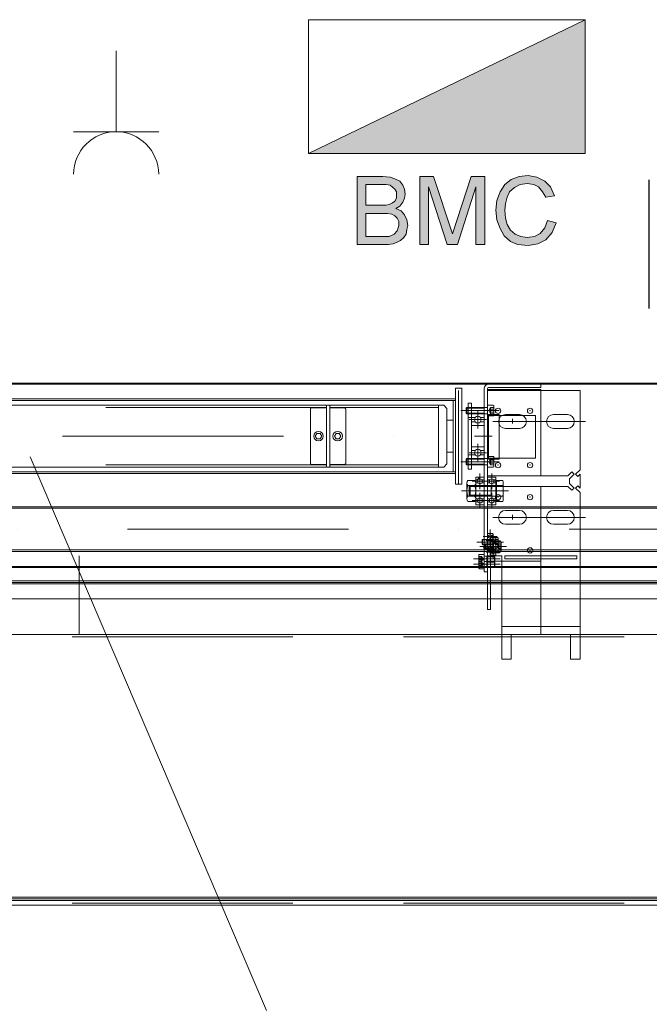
# Model space of a CAD drawing. Extents: x 50445 to 145605, y -10968 to 41989.
# Tile 26 of 256: x 52826 to 53417, y 13166 to 14090. Entities that reach past the tile are written whole.
import ezdxf

# ---------------------------------------------------------------- set-up
doc = ezdxf.new("R2010")
doc.units = 0
doc.header["$LTSCALE"] = 414.30304
doc.header["$MEASUREMENT"] = 0
doc.linetypes.add('DASHDOT', pattern=[1, 0.5, -0.25, 0, -0.25])
doc.linetypes.add('DASHED', pattern=[0.75, 0.5, -0.25])
doc.layers.get('0').update_dxf_attribs({"linetype": 'CONTINUOUS'})
for name, color, linetype, lineweight in [('A-DETL-GENF', 3, 'CONTINUOUS', 18), ('BLECH', 5, 'CONTINUOUS', 35), ('GEWINDELINIEN', 94, 'CONTINUOUS', 18), ('HILFSLINIEN', 3, 'CONTINUOUS', 13), ('MITTELLINIEN', 7, 'DASHDOT', 18), ('SCHRAFFUR WÄNDE', 34, 'CONTINUOUS', 18), ('STAHLBAU', 7, 'CONTINUOUS', 35), ('UNSICHTBARE', 7, 'DASHED', 18), ('WÄNDE', 7, 'CONTINUOUS', 35)]:
    doc.layers.add(name, color=color, linetype=linetype, lineweight=lineweight)
pattern_1 = [(45, (47686.07, 7806.13), (-70.7107, 70.7107), [])]

# ---------------------------------------------------------------- blocks, each defined once
blk = doc.blocks.new('65_KU_symbool - brandmeldcentrale - 65_KU_symbool - brandmeldcentrale-3618084-renvooi bouwvoorbereiding')
at = {"layer": 'A-DETL-GENF'}
for points in [[(7704.1, 45415.8), (8361.6, 45415.8), (8361.6, 45905.8), (7346.6, 45415.8)], [(7993, 45081.1), (7993, 45331.1), (7943, 45331.1), (7875.1, 45120.2), (7804.8, 45331.1), (7754.8, 45331.1), (7754.8, 45081.1), (7787.1, 45081.1), (7787.1, 45292.9), (7854.8, 45081.1), (7893, 45081.1), (7960.7, 45292.9), (7960.7, 45081.1), (7966.3, 45081.1)], [(8151.9, 45078.2), (8187.1, 45084.1), (8216.6, 45098.8), (8240.1, 45125.2), (8254.8, 45160.5), (8222.4, 45169.4), (8213.6, 45142.9), (8196, 45122.3), (8175.4, 45110.5), (8148.9, 45107.6), (8122.4, 45111.8), (8104.8, 45119.4), (8087.1, 45134.1), (8075.4, 45154.7), (8069.5, 45178.2), (8066.6, 45207.6), (8069.5, 45231.1), (8075.4, 45254.7), (8084.2, 45275.2), (8104.8, 45291.6), (8122.4, 45301.7), (8148.9, 45304.7), (8172.4, 45301.7), (8190.1, 45292.9), (8204.8, 45275.2), (8216.6, 45254.7), (8248.9, 45260.5), (8234.2, 45292.9), (8213.6, 45313.5), (8184.2, 45328.2), (8148.9, 45333.8), (8119.5, 45331.1), (8090.1, 45319.4), (8066.6, 45301.7), (8048.9, 45275.2), (8037.1, 45242.9), (8034.2, 45207.6), (8037.1, 45172.3), (8050.5, 45137), (8063.6, 45113.5), (8087.1, 45092.9), (8113.6, 45081.1), (8148.9, 45078.4)]]:
    blk.add_hatch(color=256, dxfattribs=at).paths.add_polyline_path(points, flags=0)
h = blk.add_hatch(color=256, dxfattribs=at)
h.paths.add_polyline_path([(7634.2, 45081.1), (7640.1, 45081.1), (7660.7, 45085.2), (7684.2, 45095.8), (7698.2, 45110.5), (7704.8, 45119.4), (7710.7, 45151.7), (7707.7, 45172.3), (7696, 45193.6), (7687.1, 45204.7), (7666.6, 45213.5), (7681.3, 45222.3), (7693, 45237), (7698.9, 45251.7), (7701.9, 45266.4), (7698.9, 45284.1), (7693, 45298.8), (7681.3, 45313.5), (7657.7, 45324.3), (7643, 45328.5), (7613.6, 45331.1), (7525.4, 45331.1), (7525.4, 45081.1), (7619.5, 45081.1)], flags=0)
h.paths.add_polyline_path([(7640.1, 45110.5), (7557.7, 45110.5), (7557.7, 45195.8), (7640.1, 45195.2), (7651.9, 45192.9), (7663.6, 45187), (7672.4, 45178.2), (7678.3, 45166.4), (7678.3, 45151.7), (7672.4, 45131.1), (7657.7, 45117.9), (7643, 45110.5)], flags=0)
h.paths.add_polyline_path([(7557.7, 45225.2), (7557.7, 45301.7), (7634.2, 45301.1), (7646, 45298.8), (7663.6, 45284.1), (7669.5, 45275.2), (7669.5, 45251.7), (7663.6, 45240), (7651.9, 45232.6), (7640.1, 45227.5), (7631.3, 45225.2), (7566, 45225.2)], flags=0)
for p, q in [((8361.6, 45905.8), (7346.6, 45905.8)), ((7346.6, 45905.8), (7346.6, 45415.8)), ((8361.6, 45905.8), (7346.6, 45415.8)), ((7346.6, 45905.8), (8361.6, 45905.8)), ((7346.6, 45415.8), (7346.6, 45905.8)), ((8361.6, 45415.8), (8361.6, 45905.8)), ((8361.6, 45905.8), (8361.6, 45415.8)), ((7346.6, 45415.8), (8361.6, 45415.8)), ((8361.6, 45415.8), (7346.6, 45415.8)), ((7525.4, 45331.1), (7525.4, 45081.1)), ((7619.5, 45331.1), (7525.4, 45331.1)), ((7646, 45328.2), (7619.5, 45331.1)), ((7663.6, 45322.3), (7646, 45328.2)), ((7681.3, 45313.5), (7663.6, 45322.3)), ((7693, 45298.8), (7681.3, 45313.5)), ((7754.8, 45331.1), (7754.8, 45081.1)), ((7804.8, 45331.1), (7754.8, 45331.1)), ((7875.1, 45120.2), (7804.8, 45331.1)), ((7943, 45331.1), (7875.1, 45120.2)), ((7993, 45331.1), (7943, 45331.1)), ((7993, 45081.1), (7993, 45331.1)), ((8090.1, 45319.4), (8066.6, 45301.7)), ((8119.5, 45331.1), (8090.1, 45319.4)), ((8151.9, 45334.1), (8119.5, 45331.1)), ((8122.4, 45301.7), (8148.9, 45304.7)), ((8148.9, 45304.7), (8172.4, 45301.7)), ((8184.2, 45328.2), (8151.9, 45334.1)), ((8213.6, 45313.5), (8184.2, 45328.2)), ((8234.2, 45292.9), (8213.6, 45313.5)), ((7557.7, 45225.2), (7557.7, 45301.7)), ((7557.7, 45301.7), (7607.7, 45301.7)), ((7607.7, 45301.7), (7631.3, 45301.7)), ((7631.3, 45301.7), (7646, 45298.8)), ((7646, 45298.8), (7663.6, 45284.1)), ((7663.6, 45284.1), (7669.5, 45275.2)), ((7669.5, 45275.2), (7669.5, 45263.5)), ((7698.9, 45284.1), (7693, 45298.8)), ((7701.9, 45266.4), (7698.9, 45284.1)), ((7698.9, 45251.7), (7701.9, 45266.4)), ((7787.1, 45081.1), (7787.1, 45292.9)), ((7787.1, 45292.9), (7854.8, 45081.1)), ((7893, 45081.1), (7960.7, 45292.9)), ((7960.7, 45292.9), (7960.7, 45081.1)), ((8048.9, 45275.2), (8037.1, 45242.9)), ((8066.6, 45301.7), (8048.9, 45275.2)), ((8075.4, 45254.7), (8084.2, 45275.2)), ((8084.2, 45275.2), (8101.9, 45290)), ((8101.9, 45290), (8122.4, 45301.7)), ((8172.4, 45301.7), (8190.1, 45292.9)), ((8190.1, 45292.9), (8204.8, 45275.2)), ((8204.8, 45275.2), (8216.6, 45254.7)), ((8248.9, 45260.5), (8234.2, 45292.9)), ((7654.8, 45234.1), (7643, 45228.2)), ((7663.6, 45240), (7654.8, 45234.1)), ((7669.5, 45251.7), (7663.6, 45240)), ((7669.5, 45263.5), (7669.5, 45251.7)), ((7681.3, 45222.3), (7693, 45237)), ((7693, 45237), (7698.9, 45251.7)), ((8037.1, 45242.9), (8034.2, 45207.6)), ((8066.6, 45207.6), (8069.5, 45231.1)), ((8069.5, 45231.1), (8075.4, 45254.7)), ((8216.6, 45254.7), (8248.9, 45260.5)), ((7613.6, 45225.2), (7557.7, 45225.2)), ((7557.7, 45195.8), (7616.6, 45195.8)), ((7557.7, 45110.5), (7557.7, 45195.8)), ((7631.3, 45225.2), (7613.6, 45225.2)), ((7616.6, 45195.8), (7637.1, 45195.8)), ((7643, 45228.2), (7631.3, 45225.2)), ((7637.1, 45195.8), (7651.9, 45192.9)), ((7666.6, 45213.5), (7681.3, 45222.3)), ((7687.1, 45204.7), (7666.6, 45213.5)), ((7698.9, 45190), (7687.1, 45204.7)), ((8034.2, 45207.6), (8037.1, 45172.3)), ((8069.5, 45178.2), (8066.6, 45207.6)), ((7651.9, 45192.9), (7663.6, 45187)), ((7663.6, 45187), (7672.4, 45178.2)), ((7672.4, 45178.2), (7678.3, 45166.4)), ((7678.3, 45166.4), (7678.3, 45151.7)), ((7707.7, 45172.3), (7698.9, 45190)), ((7710.7, 45151.7), (7707.7, 45172.3)), ((8037.1, 45172.3), (8048.9, 45140)), ((8075.4, 45154.7), (8069.5, 45178.2)), ((8222.4, 45169.4), (8213.6, 45142.9)), ((8254.8, 45160.5), (8222.4, 45169.4)), ((8240.1, 45125.2), (8254.8, 45160.5)), ((7672.4, 45131.1), (7660.7, 45119.4)), ((7678.3, 45151.7), (7672.4, 45131.1)), ((7704.8, 45119.4), (7707.7, 45137)), ((7707.7, 45137), (7710.7, 45151.7)), ((8048.9, 45140), (8063.6, 45113.5)), ((8087.1, 45134.1), (8075.4, 45154.7)), ((8104.8, 45119.4), (8087.1, 45134.1)), ((8196, 45122.3), (8175.4, 45110.5)), ((8213.6, 45142.9), (8196, 45122.3)), ((8216.6, 45098.8), (8240.1, 45125.2)), ((7619.5, 45110.5), (7557.7, 45110.5)), ((7634.2, 45110.5), (7619.5, 45110.5)), ((7643, 45110.5), (7634.2, 45110.5)), ((7660.7, 45119.4), (7643, 45110.5)), ((7657.7, 45084.1), (7672.4, 45090)), ((7672.4, 45090), (7684.2, 45095.8)), ((7684.2, 45095.8), (7696, 45107.6)), ((7696, 45107.6), (7704.8, 45119.4)), ((8063.6, 45113.5), (8087.1, 45092.9)), ((8087.1, 45092.9), (8113.6, 45081.1)), ((8125.4, 45110.5), (8104.8, 45119.4)), ((8148.9, 45107.6), (8125.4, 45110.5)), ((8175.4, 45110.5), (8148.9, 45107.6)), ((8187.1, 45084.1), (8216.6, 45098.8)), ((7525.4, 45081.1), (7619.5, 45081.1)), ((7619.5, 45081.1), (7640.1, 45081.1)), ((7640.1, 45081.1), (7657.7, 45084.1)), ((7754.8, 45081.1), (7787.1, 45081.1)), ((7854.8, 45081.1), (7893, 45081.1)), ((7960.7, 45081.1), (7993, 45081.1)), ((8113.6, 45081.1), (8151.9, 45078.2)), ((8151.9, 45078.2), (8187.1, 45084.1))]:
    blk.add_line(p, q, dxfattribs=at)

msp = doc.modelspace()

# ---------------------------------------------------------------- hatches: boundary and pattern name
at = {"layer": 'SCHRAFFUR WÄNDE', "lineweight": 0}
h = msp.add_hatch(dxfattribs=at)
h.set_pattern_fill('ANSI31', color=256, scale=32, style=0)
h.set_pattern_definition(pattern_1)
edge = h.paths.add_edge_path()
edge.add_arc((53255.93, 13714.62), 3.19, 36.8699, 143.1301, ccw=False)
edge.add_line((53258.49, 13716.53), (53261.93, 13716.53))
edge.add_line((53261.93, 13716.53), (53261.93, 13719.52))
edge.add_arc((53261.33, 13719.52), 0.6, 360, 450)
edge.add_line((53261.33, 13720.12), (53250.53, 13720.12))
edge.add_arc((53250.53, 13719.52), 0.6, 90, 180)
edge.add_line((53249.93, 13719.52), (53249.93, 13716.53))
edge.add_line((53249.93, 13716.53), (53253.38, 13716.53))
h = msp.add_hatch(dxfattribs=at)
h.set_pattern_fill('ANSI31', color=256, scale=32, style=0)
h.set_pattern_definition(pattern_1)
edge = h.paths.add_edge_path()
edge.add_arc((53255.93, 13714.62), 3.19, 216.8699, 323.1301, ccw=False)
edge.add_line((53253.38, 13712.7), (53249.93, 13712.7))
edge.add_line((53249.93, 13712.7), (53249.93, 13709.72))
edge.add_arc((53250.53, 13709.72), 0.6, 180, 270)
edge.add_line((53250.53, 13709.12), (53261.33, 13709.12))
edge.add_arc((53261.33, 13709.72), 0.6, 270, 360)
edge.add_line((53261.93, 13709.72), (53261.93, 13712.7))
edge.add_line((53261.93, 13712.7), (53258.49, 13712.7))
h = msp.add_hatch(dxfattribs=at)
h.set_pattern_fill('ANSI31', color=256, scale=32, style=0)
h.set_pattern_definition(pattern_1)
edge = h.paths.add_edge_path()
edge.add_arc((53255.93, 13683.62), 3.19, 36.8699, 143.1301, ccw=False)
edge.add_line((53258.49, 13685.53), (53261.93, 13685.53))
edge.add_line((53261.93, 13685.53), (53261.93, 13688.52))
edge.add_arc((53261.33, 13688.52), 0.6, 360, 450)
edge.add_line((53261.33, 13689.12), (53250.53, 13689.12))
edge.add_arc((53250.53, 13688.52), 0.6, 90, 180)
edge.add_line((53249.93, 13688.52), (53249.93, 13685.53))
edge.add_line((53249.93, 13685.53), (53253.38, 13685.53))
h = msp.add_hatch(dxfattribs=at)
h.set_pattern_fill('ANSI31', color=256, scale=32, style=0)
h.set_pattern_definition(pattern_1)
edge = h.paths.add_edge_path()
edge.add_arc((53255.93, 13683.62), 3.19, 216.8699, 323.1301, ccw=False)
edge.add_line((53253.38, 13681.7), (53249.93, 13681.7))
edge.add_line((53249.93, 13681.7), (53249.93, 13678.72))
edge.add_arc((53250.53, 13678.72), 0.6, 180, 270)
edge.add_line((53250.53, 13678.12), (53261.33, 13678.12))
edge.add_arc((53261.33, 13678.72), 0.6, 270, 360)
edge.add_line((53261.93, 13678.72), (53261.93, 13681.7))
edge.add_line((53261.93, 13681.7), (53258.49, 13681.7))
h = msp.add_hatch(dxfattribs=at)
h.set_pattern_fill('ANSI31', color=256, scale=32, style=0)
h.set_pattern_definition(pattern_1)
edge = h.paths.add_edge_path()
edge.add_arc((53267.43, 13604.95), 1.59, 36.8699, 143.1301, ccw=False)
edge.add_line((53268.71, 13605.9), (53269.93, 13605.9))
edge.add_line((53269.93, 13605.9), (53269.93, 13607.4))
edge.add_arc((53269.63, 13607.4), 0.3, 360, 450)
edge.add_line((53269.63, 13607.7), (53265.23, 13607.7))
edge.add_arc((53265.23, 13607.4), 0.3, 90, 180)
edge.add_line((53264.93, 13607.4), (53264.93, 13605.9))
edge.add_line((53264.93, 13605.9), (53266.16, 13605.9))
h = msp.add_hatch(dxfattribs=at)
h.set_pattern_fill('ANSI31', color=256, scale=32, style=0)
h.set_pattern_definition(pattern_1)
edge = h.paths.add_edge_path()
edge.add_arc((53267.43, 13604.95), 1.59, 216.8699, 323.1301, ccw=False)
edge.add_line((53266.16, 13603.99), (53264.93, 13603.99))
edge.add_line((53264.93, 13603.99), (53264.93, 13602.5))
edge.add_arc((53265.23, 13602.5), 0.3, 180, 270)
edge.add_line((53265.23, 13602.2), (53269.63, 13602.2))
edge.add_arc((53269.63, 13602.5), 0.3, 270, 360)
edge.add_line((53269.93, 13602.5), (53269.93, 13603.99))
edge.add_line((53269.93, 13603.99), (53268.71, 13603.99))
h = msp.add_hatch(dxfattribs=at)
h.set_pattern_fill('ANSI31', color=256, scale=32, style=0)
h.set_pattern_definition(pattern_1)
edge = h.paths.add_edge_path()
edge.add_arc((53270.43, 13600.84), 1.59, 36.8699, 143.1301, ccw=False)
edge.add_line((53271.71, 13601.8), (53272.93, 13601.8))
edge.add_line((53272.93, 13601.8), (53272.93, 13603.29))
edge.add_arc((53272.63, 13603.29), 0.3, 360, 450)
edge.add_line((53272.63, 13603.59), (53268.23, 13603.59))
edge.add_arc((53268.23, 13603.29), 0.3, 90, 180)
edge.add_line((53267.93, 13603.29), (53267.93, 13601.8))
edge.add_line((53267.93, 13601.8), (53269.16, 13601.8))
h = msp.add_hatch(dxfattribs=at)
h.set_pattern_fill('ANSI31', color=256, scale=32, style=0)
h.set_pattern_definition(pattern_1)
edge = h.paths.add_edge_path()
edge.add_arc((53267.43, 13594.45), 1.59, 36.8699, 143.1301, ccw=False)
edge.add_line((53268.71, 13595.4), (53269.93, 13595.4))
edge.add_line((53269.93, 13595.4), (53269.93, 13596.9))
edge.add_arc((53269.63, 13596.9), 0.3, 360, 450)
edge.add_line((53269.63, 13597.2), (53265.23, 13597.2))
edge.add_arc((53265.23, 13596.9), 0.3, 90, 180)
edge.add_line((53264.93, 13596.9), (53264.93, 13595.4))
edge.add_line((53264.93, 13595.4), (53266.16, 13595.4))
h = msp.add_hatch(dxfattribs=at)
h.set_pattern_fill('ANSI31', color=256, scale=32, style=0)
h.set_pattern_definition(pattern_1)
edge = h.paths.add_edge_path()
edge.add_arc((53267.43, 13594.45), 1.59, 216.8699, 323.1301, ccw=False)
edge.add_line((53266.16, 13593.49), (53264.93, 13593.49))
edge.add_line((53264.93, 13593.49), (53264.93, 13592))
edge.add_arc((53265.23, 13592), 0.3, 180, 270)
edge.add_line((53265.23, 13591.7), (53269.63, 13591.7))
edge.add_arc((53269.63, 13592), 0.3, 270, 360)
edge.add_line((53269.93, 13592), (53269.93, 13593.49))
edge.add_line((53269.93, 13593.49), (53268.71, 13593.49))
h = msp.add_hatch(dxfattribs=at)
h.set_pattern_fill('ANSI31', color=256, scale=32, style=0)
h.set_pattern_definition(pattern_1)
edge = h.paths.add_edge_path()
edge.add_arc((53270.43, 13600.84), 1.59, 216.8699, 323.1301, ccw=False)
edge.add_line((53269.16, 13599.88), (53267.93, 13599.88))
edge.add_line((53267.93, 13599.88), (53267.93, 13598.39))
edge.add_arc((53268.23, 13598.39), 0.3, 180, 270)
edge.add_line((53268.23, 13598.09), (53272.63, 13598.09))
edge.add_arc((53272.63, 13598.39), 0.3, 270, 360)
edge.add_line((53272.93, 13598.39), (53272.93, 13599.88))
edge.add_line((53272.93, 13599.88), (53271.71, 13599.88))
h = msp.add_hatch(dxfattribs=at)
h.set_pattern_fill('ANSI31', color=256, scale=32, style=0)
h.set_pattern_definition(pattern_1)
edge = h.paths.add_edge_path()
edge.add_arc((53270.43, 13590.34), 1.59, 36.8699, 143.1301, ccw=False)
edge.add_line((53271.71, 13591.3), (53272.93, 13591.3))
edge.add_line((53272.93, 13591.3), (53272.93, 13592.79))
edge.add_arc((53272.63, 13592.79), 0.3, 360, 450)
edge.add_line((53272.63, 13593.09), (53268.23, 13593.09))
edge.add_arc((53268.23, 13592.79), 0.3, 90, 180)
edge.add_line((53267.93, 13592.79), (53267.93, 13591.3))
edge.add_line((53267.93, 13591.3), (53269.16, 13591.3))
h = msp.add_hatch(dxfattribs=at)
h.set_pattern_fill('ANSI31', color=256, scale=32, style=0)
h.set_pattern_definition(pattern_1)
edge = h.paths.add_edge_path()
edge.add_arc((53270.43, 13590.34), 1.59, 216.8699, 323.1301, ccw=False)
edge.add_line((53269.16, 13589.38), (53267.93, 13589.38))
edge.add_line((53267.93, 13589.38), (53267.93, 13587.89))
edge.add_arc((53268.23, 13587.89), 0.3, 180, 270)
edge.add_line((53268.23, 13587.59), (53272.63, 13587.59))
edge.add_arc((53272.63, 13587.89), 0.3, 270, 360)
edge.add_line((53272.93, 13587.89), (53272.93, 13589.38))
edge.add_line((53272.93, 13589.38), (53271.71, 13589.38))
at = {"layer": 'WÄNDE', "lineweight": 0}
h = msp.add_hatch(dxfattribs=at)
h.set_pattern_fill('ANSI31', color=256, scale=32, style=0)
h.set_pattern_definition(pattern_1)
edge = h.paths.add_edge_path()
edge.add_arc((53257.93, 13656.78), 2.32, 36.8699, 143.1301, ccw=False)
edge.add_line((53259.79, 13658.17), (53261.93, 13658.17))
edge.add_line((53261.93, 13658.17), (53261.93, 13660.48))
edge.add_arc((53261.63, 13660.48), 0.3, 0, 90)
edge.add_line((53261.63, 13660.78), (53254.23, 13660.78))
edge.add_arc((53254.23, 13660.48), 0.3, 90, 180)
edge.add_line((53253.93, 13660.48), (53253.93, 13658.17))
edge.add_line((53253.93, 13658.17), (53256.08, 13658.17))
h = msp.add_hatch(dxfattribs=at)
h.set_pattern_fill('ANSI31', color=256, scale=32, style=0)
h.set_pattern_definition(pattern_1)
edge = h.paths.add_edge_path()
edge.add_arc((53268.93, 13656.78), 2.32, 36.8699, 143.1301, ccw=False)
edge.add_line((53270.79, 13658.17), (53272.93, 13658.17))
edge.add_line((53272.93, 13658.17), (53272.93, 13660.48))
edge.add_arc((53272.63, 13660.48), 0.3, 0, 90)
edge.add_line((53272.63, 13660.78), (53265.23, 13660.78))
edge.add_arc((53265.23, 13660.48), 0.3, 90, 180)
edge.add_line((53264.93, 13660.48), (53264.93, 13658.17))
edge.add_line((53264.93, 13658.17), (53267.08, 13658.17))
h = msp.add_hatch(dxfattribs=at)
h.set_pattern_fill('ANSI31', color=256, scale=32, style=0)
h.set_pattern_definition(pattern_1)
edge = h.paths.add_edge_path()
edge.add_arc((53257.93, 13656.78), 2.32, 216.8699, 323.1301, ccw=False)
edge.add_line((53256.08, 13655.39), (53253.93, 13655.39))
edge.add_line((53253.93, 13655.39), (53253.93, 13653.08))
edge.add_arc((53254.23, 13653.08), 0.3, 180, 270)
edge.add_line((53254.23, 13652.78), (53261.63, 13652.78))
edge.add_arc((53261.63, 13653.08), 0.3, 270, 360)
edge.add_line((53261.93, 13653.08), (53261.93, 13655.39))
edge.add_line((53261.93, 13655.39), (53259.79, 13655.39))
h = msp.add_hatch(dxfattribs=at)
h.set_pattern_fill('ANSI31', color=256, scale=32, style=0)
h.set_pattern_definition(pattern_1)
edge = h.paths.add_edge_path()
edge.add_arc((53268.93, 13656.78), 2.32, 216.8699, 323.1301, ccw=False)
edge.add_line((53267.08, 13655.39), (53264.93, 13655.39))
edge.add_line((53264.93, 13655.39), (53264.93, 13653.08))
edge.add_arc((53265.23, 13653.08), 0.3, 180, 270)
edge.add_line((53265.23, 13652.78), (53272.63, 13652.78))
edge.add_arc((53272.63, 13653.08), 0.3, 270, 360)
edge.add_line((53272.93, 13653.08), (53272.93, 13655.39))
edge.add_line((53272.93, 13655.39), (53270.79, 13655.39))
h = msp.add_hatch(dxfattribs=at)
h.set_pattern_fill('ANSI31', color=256, scale=32, style=0)
h.set_pattern_definition(pattern_1)
edge = h.paths.add_edge_path()
edge.add_arc((53257.93, 13638.78), 2.32, 36.8699, 143.1301, ccw=False)
edge.add_line((53259.79, 13640.17), (53261.93, 13640.17))
edge.add_line((53261.93, 13640.17), (53261.93, 13642.48))
edge.add_arc((53261.63, 13642.48), 0.3, 0, 90)
edge.add_line((53261.63, 13642.78), (53254.23, 13642.78))
edge.add_arc((53254.23, 13642.48), 0.3, 90, 180)
edge.add_line((53253.93, 13642.48), (53253.93, 13640.17))
edge.add_line((53253.93, 13640.17), (53256.08, 13640.17))
h = msp.add_hatch(dxfattribs=at)
h.set_pattern_fill('ANSI31', color=256, scale=32, style=0)
h.set_pattern_definition(pattern_1)
edge = h.paths.add_edge_path()
edge.add_arc((53268.93, 13638.78), 2.32, 36.8699, 143.1301, ccw=False)
edge.add_line((53270.79, 13640.17), (53272.93, 13640.17))
edge.add_line((53272.93, 13640.17), (53272.93, 13642.48))
edge.add_arc((53272.63, 13642.48), 0.3, 0, 90)
edge.add_line((53272.63, 13642.78), (53265.23, 13642.78))
edge.add_arc((53265.23, 13642.48), 0.3, 90, 180)
edge.add_line((53264.93, 13642.48), (53264.93, 13640.17))
edge.add_line((53264.93, 13640.17), (53267.08, 13640.17))
h = msp.add_hatch(dxfattribs=at)
h.set_pattern_fill('ANSI31', color=256, scale=32, style=0)
h.set_pattern_definition(pattern_1)
edge = h.paths.add_edge_path()
edge.add_arc((53257.93, 13638.78), 2.32, 216.8699, 323.1301, ccw=False)
edge.add_line((53256.08, 13637.39), (53253.93, 13637.39))
edge.add_line((53253.93, 13637.39), (53253.93, 13635.08))
edge.add_arc((53254.23, 13635.08), 0.3, 180, 270)
edge.add_line((53254.23, 13634.78), (53261.63, 13634.78))
edge.add_arc((53261.63, 13635.08), 0.3, 270, 360)
edge.add_line((53261.93, 13635.08), (53261.93, 13637.39))
edge.add_line((53261.93, 13637.39), (53259.79, 13637.39))
h = msp.add_hatch(dxfattribs=at)
h.set_pattern_fill('ANSI31', color=256, scale=32, style=0)
h.set_pattern_definition(pattern_1)
edge = h.paths.add_edge_path()
edge.add_arc((53268.93, 13638.78), 2.32, 216.8699, 323.1301, ccw=False)
edge.add_line((53267.08, 13637.39), (53264.93, 13637.39))
edge.add_line((53264.93, 13637.39), (53264.93, 13635.08))
edge.add_arc((53265.23, 13635.08), 0.3, 180, 270)
edge.add_line((53265.23, 13634.78), (53272.63, 13634.78))
edge.add_arc((53272.63, 13635.08), 0.3, 270, 360)
edge.add_line((53272.93, 13635.08), (53272.93, 13637.39))
edge.add_line((53272.93, 13637.39), (53270.79, 13637.39))

# ---------------------------------------------------------------- linework, layer by layer
at = {"linetype": 'Continuous', "lineweight": 0}
for p, q in [((52916.54, 14060.63), (52916.54, 13984.84)), ((52916.54, 13984.84), (52876.61, 13984.84)), ((52916.54, 13984.84), (52956.47, 13984.84)), ((52835.99, 13679.68), (53057.66, 13160.11))]:
    msp.add_line(p, q, dxfattribs=at)
msp.add_line((53416.8, 13818.82), (53416.8, 13939.82))
msp.add_arc((52916.54, 13944.91), 39.93, 0, 180, dxfattribs=at)
at = {"layer": 'BLECH', "lineweight": 0}
for p, q in [((51439.93, 13748.92), (53703.93, 13748.92)), ((51439.93, 13747.92), (53703.93, 13747.92)), ((53234.93, 13744.13), (53240.93, 13744.13)), ((53234.93, 13664.12), (53234.93, 13744.13)), ((53237.93, 13654.11), (53237.93, 13742.12)), ((53240.93, 13654.11), (53240.93, 13744.13)), ((53261.93, 13743.92), (53261.93, 13571.92)), ((53264.93, 13743.92), (53264.93, 13571.92)), ((53264.93, 13742.92), (53314.93, 13742.92)), ((53351.93, 13741.92), (53264.93, 13741.92)), ((53314.93, 13747.92), (53265.93, 13747.92)), ((53314.93, 13744.92), (53265.93, 13744.92)), ((53314.93, 13747.92), (53314.93, 13744.92)), ((53314.93, 13742.92), (53314.93, 13661.92)), ((53351.93, 13741.92), (53351.93, 13667.66)), ((52476.93, 13734.12), (53234.93, 13734.12)), ((52476.93, 13732.62), (53234.93, 13732.62)), ((53232.93, 13665.62), (53232.93, 13732.62)), ((53234.93, 13654.11), (53234.93, 13734.12)), ((53246.93, 13668.12), (53246.93, 13730.12)), ((53249.93, 13730.12), (53246.93, 13730.12)), ((53249.93, 13668.12), (53249.93, 13730.12)), ((53249.93, 13716.53), (53246.93, 13716.53)), ((53249.93, 13719.52), (53249.93, 13714.62)), ((53249.93, 13716.53), (53253.38, 13716.53)), ((53249.93, 13709.72), (53249.93, 13714.62)), ((53261.33, 13720.12), (53250.53, 13720.12)), ((53261.93, 13716.53), (53258.49, 13716.53)), ((53261.93, 13719.52), (53261.93, 13714.62)), ((53261.93, 13709.72), (53261.93, 13714.62)), ((53265.79, 13677.62), (53265.79, 13719.62)), ((53275.79, 13719.62), (53265.79, 13719.62)), ((53265.79, 13718.62), (53275.79, 13718.62)), ((53275.79, 13677.62), (53275.79, 13719.62)), ((53278.81, 13718.62), (53298.06, 13718.62)), ((53281.93, 13719.42), (53294.93, 13719.42)), ((53326.93, 13719.42), (53339.93, 13719.42)), ((53249.93, 13712.7), (53253.38, 13712.7)), ((53261.33, 13709.12), (53250.53, 13709.12)), ((53261.93, 13712.7), (53258.49, 13712.7)), ((53281.93, 13706.42), (53294.93, 13706.42)), ((53326.93, 13706.42), (53339.93, 13706.42)), ((53249.93, 13688.52), (53249.93, 13683.62)), ((53261.33, 13689.12), (53250.53, 13689.12)), ((53261.93, 13688.52), (53261.93, 13683.62)), ((53249.93, 13681.7), (53246.93, 13681.7)), ((53249.93, 13685.53), (53253.38, 13685.53)), ((53249.93, 13678.72), (53249.93, 13683.62)), ((53249.93, 13681.7), (53253.38, 13681.7)), ((53261.33, 13678.12), (53250.53, 13678.12)), ((53261.93, 13685.53), (53258.49, 13685.53)), ((53261.93, 13681.7), (53258.49, 13681.7)), ((53261.93, 13678.72), (53261.93, 13683.62)), ((53265.79, 13678.62), (53275.79, 13678.62)), ((53275.79, 13677.62), (53265.79, 13677.62)), ((53249.93, 13668.12), (53246.93, 13668.12)), ((53347.69, 13663.42), (53351.93, 13667.66)), ((52476.93, 13665.62), (53234.93, 13665.62)), ((52476.93, 13664.12), (53234.93, 13664.12)), ((53340.43, 13661.92), (53264.93, 13661.92)), ((53264.93, 13661.92), (53314.93, 13661.92)), ((53344.06, 13665.54), (53340.43, 13661.92)), ((53346.18, 13663.42), (53341.93, 13659.18)), ((53341.93, 13659.18), (53341.93, 13654.66)), ((53346.18, 13663.42), (53344.06, 13665.54)), ((53347.69, 13663.42), (53349.81, 13661.3)), ((53349.81, 13661.3), (53351.93, 13663.42)), ((53351.93, 13663.42), (53351.93, 13650.42)), ((53234.93, 13654.11), (53240.93, 13654.11)), ((53245.53, 13655.14), (53245.53, 13640.42)), ((53246.53, 13657.59), (53252.93, 13657.59)), ((53246.53, 13652.69), (53252.93, 13652.69)), ((53248.85, 13652.78), (53247.93, 13651.86)), ((53247.93, 13643.7), (53247.93, 13651.86)), ((53272.93, 13652.78), (53248.85, 13652.78)), ((53248.85, 13642.78), (53248.85, 13652.78)), ((53253.93, 13655.14), (53253.93, 13640.42)), ((53340.43, 13651.92), (53264.93, 13651.92)), ((53266.42, 13651.92), (53314.93, 13651.92)), ((53268.43, 13642.78), (53268.43, 13652.78)), ((53272.93, 13639.34), (53272.93, 13656.22)), ((53273.33, 13656.22), (53272.93, 13656.22)), ((53273.33, 13657.59), (53279.35, 13657.59)), ((53273.33, 13637.96), (53273.33, 13657.59)), ((53273.33, 13652.69), (53279.35, 13652.69)), ((53279.73, 13640.42), (53279.73, 13655.14)), ((53344.06, 13648.3), (53340.43, 13651.92)), ((53346.18, 13650.42), (53341.93, 13654.66)), ((53346.18, 13650.42), (53344.06, 13648.3)), ((53347.69, 13650.42), (53349.81, 13652.54)), ((53347.69, 13650.42), (53351.93, 13646.18)), ((53349.81, 13652.54), (53351.93, 13650.42)), ((53246.53, 13642.87), (53252.93, 13642.87)), ((53248.85, 13642.78), (53247.93, 13643.7)), ((53272.93, 13642.78), (53248.85, 13642.78)), ((53273.33, 13642.87), (53279.35, 13642.87)), ((53351.93, 13646.18), (53351.93, 13512.92)), ((53246.53, 13637.96), (53252.93, 13637.96)), ((53273.33, 13639.34), (53272.93, 13639.34)), ((53273.33, 13637.96), (53279.35, 13637.96)), ((53281.93, 13629.42), (53294.93, 13629.42)), ((53294.93, 13629.42), (53281.93, 13629.42)), ((53326.93, 13629.42), (53339.93, 13629.42)), ((53281.93, 13616.42), (53294.93, 13616.42)), ((53294.93, 13616.42), (53281.93, 13616.42)), ((53326.93, 13616.42), (53339.93, 13616.42)), ((53269.93, 13603.95), (53274.53, 13603.95)), ((53269.93, 13603.95), (53269.93, 13595.45)), ((53274.93, 13595.85), (53274.93, 13603.55)), ((53260.42, 13602.2), (53259.93, 13601.71)), ((53259.93, 13597.69), (53259.93, 13601.71)), ((53260.42, 13597.2), (53259.93, 13597.69)), ((53269.93, 13602.2), (53260.42, 13602.2)), ((53260.42, 13597.2), (53260.42, 13602.2)), ((53269.93, 13597.2), (53260.42, 13597.2)), ((53263.42, 13598.09), (53262.93, 13597.6)), ((53262.93, 13593.58), (53262.93, 13597.6)), ((53263.42, 13593.09), (53262.93, 13593.58)), ((53272.93, 13598.09), (53263.42, 13598.09)), ((53263.42, 13593.09), (53263.42, 13598.09)), ((53264.93, 13601.92), (53267.93, 13601.92)), ((53264.93, 13536.42), (53264.93, 13601.92)), ((53267.53, 13597.2), (53267.53, 13602.2)), ((53267.93, 13536.42), (53267.93, 13601.92)), ((53269.93, 13595.45), (53274.53, 13595.45)), ((53270.53, 13593.09), (53270.53, 13598.09)), ((53272.93, 13599.84), (53277.53, 13599.84)), ((53272.93, 13599.84), (53272.93, 13591.34)), ((53277.93, 13591.74), (53277.93, 13599.44)), ((52881.93, 13512.92), (52881.93, 13586.92)), ((53256.93, 13587.77), (53256.93, 13580.07)), ((53261.93, 13588.17), (53257.33, 13588.17)), ((53261.93, 13579.67), (53261.93, 13588.17)), ((53261.93, 13586.42), (53271.44, 13586.42)), ((53272.93, 13593.09), (53263.42, 13593.09)), ((53264.33, 13586.42), (53264.33, 13581.42)), ((53264.93, 13586.92), (53278.29, 13586.92)), ((53264.93, 13585.92), (53267.93, 13585.92)), ((53271.44, 13586.42), (53271.44, 13581.42)), ((53271.44, 13586.42), (53271.93, 13585.93)), ((53271.93, 13585.93), (53271.93, 13581.91)), ((53272.93, 13591.34), (53277.53, 13591.34)), ((53278.29, 13512.92), (53278.29, 13586.92)), ((53281.29, 13586.92), (53348.93, 13586.92)), ((53281.29, 13583.92), (53281.29, 13586.92)), ((53314.93, 13586.92), (53314.93, 13583.92)), ((53348.93, 13586.92), (53348.93, 13583.92)), ((51611.93, 13576.92), (53703.93, 13576.92)), ((51611.93, 13575.92), (53703.93, 13575.92)), ((53256.93, 13582.77), (53256.93, 13575.07)), ((53261.93, 13583.17), (53257.33, 13583.17)), ((53261.93, 13579.67), (53257.33, 13579.67)), ((53261.93, 13574.67), (53261.93, 13583.17)), ((53261.93, 13581.42), (53271.44, 13581.42)), ((53261.93, 13581.42), (53271.44, 13581.42)), ((53261.93, 13576.42), (53271.44, 13576.42)), ((53264.33, 13581.42), (53264.33, 13576.42)), ((53264.93, 13581.92), (53278.29, 13581.92)), ((53271.44, 13581.42), (53271.93, 13581.91)), ((53271.44, 13581.42), (53271.44, 13576.42)), ((53271.44, 13581.42), (53271.93, 13580.93)), ((53271.44, 13576.42), (53271.93, 13576.91)), ((53271.93, 13580.93), (53271.93, 13576.91)), ((53281.29, 13583.92), (53348.93, 13583.92)), ((53261.93, 13574.67), (53257.33, 13574.67)), ((53261.93, 13571.92), (53264.93, 13571.92)), ((51959.93, 13561.92), (53703.93, 13561.92)), ((51959.93, 13560.42), (53703.93, 13560.42)), ((52069.93, 13563.42), (53703.93, 13563.42)), ((53703.93, 13546.42), (51649.43, 13546.42)), ((53264.93, 13536.42), (53267.93, 13536.42)), ((53278.29, 13520.38), (53351.93, 13520.38)), ((53703.93, 13512.92), (51676.93, 13512.92)), ((53278.29, 13512.92), (53351.93, 13512.92)), ((53278.29, 13512.92), (53278.29, 13489.92)), ((53287.29, 13512.92), (53287.29, 13489.92)), ((53342.93, 13512.9), (53287.29, 13512.9)), ((53342.93, 13512.92), (53342.93, 13489.92)), ((53351.93, 13512.92), (53351.93, 13489.92)), ((53278.29, 13489.92), (53287.29, 13489.92)), ((53342.93, 13489.92), (53351.93, 13489.92)), ((51959.93, 13266.42), (53703.93, 13266.42)), ((51959.93, 13264.92), (53703.93, 13264.92)), ((52069.93, 13263.42), (53703.93, 13263.42)), ((53703.93, 13258.92), (51928.93, 13258.92))]:
    msp.add_line(p, q, dxfattribs=at)
at = {"layer": 'BLECH', "linetype": 'DASHED', "lineweight": 0}
for p, q in [((53264.93, 13718.62), (53265.79, 13718.62)), ((53275.79, 13718.62), (53278.81, 13718.62)), ((53298.06, 13718.62), (53309.93, 13718.62)), ((53309.93, 13718.62), (53309.93, 13678.62)), ((53264.93, 13678.62), (53265.79, 13678.62)), ((53275.79, 13678.62), (53309.93, 13678.62)), ((53314.93, 13651.92), (53314.93, 13586.92)), ((53278.29, 13581.92), (53314.93, 13581.92)), ((53314.93, 13583.92), (53314.93, 13581.92)), ((53703.93, 13510.92), (51676.93, 13510.92)), ((53703.93, 13260.92), (51928.93, 13260.92))]:
    msp.add_line(p, q, dxfattribs=at)
at = {"layer": 'BLECH', "lineweight": 0}
for centre in [(53274.93, 13722.92), (53304.93, 13722.92), (53274.93, 13671.92), (53304.93, 13671.92), (53274.93, 13641.92), (53304.93, 13641.92), (53274.93, 13591.92), (53304.93, 13591.92)]:
    msp.add_circle(centre, 2.5, dxfattribs=at)
for centre, radius, start, end in [((53265.93, 13743.92), 4, 90, 180), ((53265.93, 13743.92), 1, 90, 180), ((53250.53, 13719.52), 0.6, 90, 180), ((53255.93, 13714.62), 3.19, 0, 180), ((53255.93, 13714.62), 3.19, 180, 0), ((53261.33, 13719.52), 0.6, 0, 90), ((53281.93, 13712.92), 6.5, 90, 270), ((53294.93, 13712.92), 6.5, 270, 90), ((53326.93, 13712.92), 6.5, 90, 270), ((53339.93, 13712.92), 6.5, 270, 90), ((53250.53, 13709.72), 0.6, 180, 270), ((53261.33, 13709.72), 0.6, 270, 0), ((53250.53, 13688.52), 0.6, 90, 180), ((53255.93, 13683.62), 3.19, 0, 180), ((53261.33, 13688.52), 0.6, 0, 90), ((53250.53, 13678.72), 0.6, 180, 270), ((53255.93, 13683.62), 3.19, 180, 0), ((53261.33, 13678.72), 0.6, 270, 0), ((53249.04, 13655.14), 3.51, 135.65433, 224.34567), ((53258.08, 13647.78), 12.54, 156.96507, 203.03493), ((53250.42, 13655.14), 3.51, 315.65433, 44.34567), ((53241.39, 13647.78), 12.54, 336.96507, 23.03493), ((53271.7, 13655.14), 8.03, 342.21126, 17.78874), ((53248.18, 13647.78), 31.55, 351.05172, 8.94828), ((53249.04, 13640.42), 3.51, 135.65433, 224.34567), ((53250.42, 13640.42), 3.51, 315.65433, 44.34567), ((53271.7, 13640.42), 8.03, 342.21126, 17.78874), ((53281.93, 13622.92), 6.5, 90, 270), ((53281.93, 13622.92), 6.5, 90, 270), ((53294.93, 13622.92), 6.5, 270, 90), ((53294.93, 13622.92), 6.5, 270, 90), ((53326.93, 13622.92), 6.5, 90, 270), ((53339.93, 13622.92), 6.5, 270, 90), ((53274.53, 13603.55), 0.4, 0, 90), ((53274.53, 13595.85), 0.4, 270, 0), ((53277.53, 13599.44), 0.4, 0, 90), ((53257.33, 13587.77), 0.4, 90, 180), ((53277.53, 13591.74), 0.4, 270, 0), ((53257.33, 13582.77), 0.4, 90, 180), ((53257.33, 13580.07), 0.4, 180, 270), ((53257.33, 13575.07), 0.4, 180, 270)]:
    msp.add_arc(centre, radius, start, end, dxfattribs=at)
for p in [(53274.93, 13722.92), (53304.93, 13722.92), (53274.93, 13671.92), (53304.93, 13671.92), (53274.93, 13641.92), (53304.93, 13641.92), (53274.93, 13591.92), (53304.93, 13591.92)]:
    msp.add_point(p, dxfattribs=at)
at = {"layer": 'GEWINDELINIEN', "lineweight": 0}
for p, q in [((53261.93, 13725.5), (53244.93, 13725.5)), ((53261.93, 13720.73), (53244.93, 13720.73)), ((53261.93, 13677.5), (53244.93, 13677.5)), ((53261.93, 13672.73), (53244.93, 13672.73)), ((53268.43, 13651.86), (53247.93, 13651.86)), ((53268.43, 13643.7), (53247.93, 13643.7)), ((53267.53, 13601.71), (53259.93, 13601.71)), ((53267.53, 13597.69), (53259.93, 13597.69)), ((53270.53, 13597.6), (53262.93, 13597.6)), ((53270.53, 13593.58), (53262.93, 13593.58)), ((53264.33, 13585.93), (53271.93, 13585.93)), ((53264.33, 13581.91), (53271.93, 13581.91)), ((53264.33, 13580.93), (53271.93, 13580.93)), ((53264.33, 13576.91), (53271.93, 13576.91))]:
    msp.add_line(p, q, dxfattribs=at)
at = {"layer": 'HILFSLINIEN', "lineweight": 0}
for p, q in [((53288.43, 13715.37), (53288.43, 13711.07)), ((53269.93, 13712.92), (53356.93, 13712.92)), ((53252.66, 13699.12), (53269.52, 13699.12)), ((53269.93, 13622.92), (53356.93, 13622.92)), ((53288.43, 13625.37), (53288.43, 13621.07)), ((53288.43, 13625.37), (53288.43, 13621.07)), ((53315.11, 13512.92), (53315.11, 13586.92)), ((53264.93, 13583.92), (53267.93, 13583.92)), ((53264.93, 13578.92), (53267.93, 13578.92))]:
    msp.add_line(p, q, dxfattribs=at)
at = {"layer": 'MITTELLINIEN', "lineweight": 0}
for p, q in [((53275.93, 13723.12), (53239.93, 13723.12)), ((53255.93, 13722.81), (53255.93, 13706.43)), ((53264.12, 13714.62), (53247.74, 13714.62)), ((52451.93, 13699.12), (53266.93, 13699.12)), ((53255.93, 13675.43), (53255.93, 13691.81)), ((53264.12, 13683.62), (53247.74, 13683.62)), ((53275.93, 13675.12), (53239.93, 13675.12)), ((53257.93, 13664.1), (53257.93, 13649.46)), ((53268.93, 13664.1), (53268.93, 13649.46)), ((53265.25, 13656.78), (53250.61, 13656.78)), ((53276.25, 13656.78), (53261.61, 13656.78)), ((53240.53, 13647.78), (53258.93, 13647.78)), ((53284.73, 13647.78), (53242.93, 13647.78)), ((53257.93, 13631.46), (53257.93, 13646.1)), ((53268.93, 13631.46), (53268.93, 13646.1)), ((53265.25, 13638.78), (53250.61, 13638.78)), ((53276.25, 13638.78), (53261.61, 13638.78)), ((58107.33, 13611.92), (51650.33, 13611.92)), ((53274.03, 13604.95), (53260.84, 13604.95)), ((53267.43, 13611.54), (53267.43, 13598.35)), ((53270.43, 13607.43), (53270.43, 13594.24)), ((53279.93, 13599.7), (53254.93, 13599.7)), ((53282.93, 13595.59), (53257.93, 13595.59)), ((53274.03, 13594.45), (53260.84, 13594.45)), ((53277.03, 13600.84), (53263.84, 13600.84)), ((53267.43, 13587.85), (53267.43, 13601.04)), ((53270.43, 13583.74), (53270.43, 13596.93)), ((53277.03, 13590.34), (53263.84, 13590.34)), ((53251.93, 13583.92), (53276.93, 13583.92)), ((53251.93, 13578.92), (53276.93, 13578.92))]:
    msp.add_line(p, q, dxfattribs=at)
at = {"layer": 'STAHLBAU', "lineweight": 0}
for p, q in [((52502.93, 13728.12), (53112.93, 13728.12)), ((53113.93, 13728.12), (53113.93, 13670.12)), ((53113.93, 13728.12), (53116.93, 13728.12)), ((53116.93, 13728.12), (53116.93, 13670.12)), ((53117.93, 13728.12), (53223.93, 13728.12)), ((53218.93, 13728.12), (53218.93, 13670.12)), ((53223.93, 13728.12), (53226.93, 13725.12)), ((53226.93, 13725.12), (53226.93, 13673.12)), ((53245.55, 13726.12), (53244.93, 13725.5)), ((53244.93, 13720.73), (53244.93, 13725.5)), ((53264.93, 13726.12), (53245.55, 13726.12)), ((53245.55, 13720.12), (53245.55, 13726.12)), ((53261.93, 13720.12), (53261.93, 13726.12)), ((53264.93, 13728.12), (53270.43, 13728.12)), ((53264.93, 13728.12), (53264.93, 13718.12)), ((53270.93, 13718.62), (53270.93, 13727.62)), ((53232.93, 13714.12), (53226.93, 13714.12)), ((53245.55, 13720.12), (53244.93, 13720.73)), ((53264.93, 13720.12), (53245.55, 13720.12)), ((53264.93, 13718.12), (53270.43, 13718.12)), ((53261.93, 13691.62), (53261.93, 13706.62)), ((53104.93, 13701.72), (53103.43, 13699.12)), ((53103.43, 13699.12), (53104.93, 13696.52)), ((53107.93, 13701.72), (53104.93, 13701.72)), ((53104.93, 13696.52), (53107.93, 13696.52)), ((53109.43, 13699.12), (53107.93, 13701.72)), ((53107.93, 13696.52), (53109.43, 13699.12)), ((53122.93, 13701.72), (53121.43, 13699.12)), ((53121.43, 13699.12), (53122.93, 13696.52)), ((53125.93, 13701.72), (53122.93, 13701.72)), ((53122.93, 13696.52), (53125.93, 13696.52)), ((53127.43, 13699.12), (53125.93, 13701.72)), ((53125.93, 13696.52), (53127.43, 13699.12)), ((53232.93, 13684.12), (53226.93, 13684.12)), ((53245.55, 13678.12), (53244.93, 13677.5)), ((53244.93, 13672.73), (53244.93, 13677.5)), ((53264.93, 13678.12), (53245.55, 13678.12)), ((53245.55, 13672.12), (53245.55, 13678.12)), ((53261.93, 13672.12), (53261.93, 13678.12)), ((53264.93, 13680.12), (53270.43, 13680.12)), ((53264.93, 13680.12), (53264.93, 13670.12)), ((53270.93, 13670.62), (53270.93, 13679.62)), ((52502.93, 13670.12), (53112.93, 13670.12)), ((53116.93, 13670.12), (53113.93, 13670.12)), ((53117.93, 13670.12), (53223.93, 13670.12)), ((53223.93, 13670.12), (53226.93, 13673.12)), ((53245.55, 13672.12), (53244.93, 13672.73)), ((53264.93, 13672.12), (53245.55, 13672.12)), ((53264.93, 13670.12), (53270.43, 13670.12)), ((53253.93, 13660.48), (53253.93, 13656.78)), ((53253.93, 13658.17), (53256.08, 13658.17)), ((53261.63, 13660.78), (53254.23, 13660.78)), ((53261.93, 13658.17), (53259.79, 13658.17)), ((53261.93, 13660.48), (53261.93, 13656.78)), ((53264.93, 13660.48), (53264.93, 13656.78)), ((53264.93, 13658.17), (53267.08, 13658.17)), ((53272.63, 13660.78), (53265.23, 13660.78)), ((53272.93, 13658.17), (53270.79, 13658.17)), ((53272.93, 13660.48), (53272.93, 13656.78)), ((53253.93, 13653.08), (53253.93, 13656.78)), ((53253.93, 13655.39), (53256.08, 13655.39)), ((53261.63, 13652.78), (53254.23, 13652.78)), ((53261.93, 13655.39), (53259.79, 13655.39)), ((53261.93, 13653.08), (53261.93, 13656.78)), ((53264.93, 13653.08), (53264.93, 13656.78)), ((53264.93, 13655.39), (53267.08, 13655.39)), ((53272.63, 13652.78), (53265.23, 13652.78)), ((53272.93, 13655.39), (53270.79, 13655.39)), ((53272.93, 13653.08), (53272.93, 13656.78)), ((53253.93, 13642.48), (53253.93, 13638.78)), ((53253.93, 13640.17), (53256.08, 13640.17)), ((53261.63, 13642.78), (53254.23, 13642.78)), ((53261.93, 13640.17), (53259.79, 13640.17)), ((53261.93, 13642.48), (53261.93, 13638.78)), ((53264.93, 13642.48), (53264.93, 13638.78)), ((53264.93, 13640.17), (53267.08, 13640.17)), ((53272.63, 13642.78), (53265.23, 13642.78)), ((53272.93, 13640.17), (53270.79, 13640.17)), ((53272.93, 13642.48), (53272.93, 13638.78)), ((58107.33, 13632.92), (51650.33, 13632.92)), ((58107.33, 13631.42), (51650.33, 13631.42)), ((53253.93, 13635.08), (53253.93, 13638.78)), ((53253.93, 13637.39), (53256.08, 13637.39)), ((53261.63, 13634.78), (53254.23, 13634.78)), ((53261.93, 13637.39), (53259.79, 13637.39)), ((53261.93, 13635.08), (53261.93, 13638.78)), ((53264.93, 13635.08), (53264.93, 13638.78)), ((53264.93, 13637.39), (53267.08, 13637.39)), ((53272.63, 13634.78), (53265.23, 13634.78)), ((53272.93, 13637.39), (53270.79, 13637.39)), ((53272.93, 13635.08), (53272.93, 13638.78)), ((53264.93, 13607.4), (53264.93, 13604.95)), ((53264.93, 13605.9), (53266.16, 13605.9)), ((53264.93, 13602.5), (53264.93, 13604.95)), ((53264.93, 13603.99), (53266.16, 13603.99)), ((53269.63, 13607.7), (53265.23, 13607.7)), ((53267.93, 13603.29), (53267.93, 13600.84)), ((53272.63, 13603.59), (53268.23, 13603.59)), ((53269.93, 13605.9), (53268.71, 13605.9)), ((53269.93, 13603.99), (53268.71, 13603.99)), ((53269.93, 13607.4), (53269.93, 13604.95)), ((53269.93, 13602.5), (53269.93, 13604.95)), ((53272.93, 13603.29), (53272.93, 13600.84)), ((53264.93, 13596.9), (53264.93, 13594.45)), ((53264.93, 13595.4), (53266.16, 13595.4)), ((53264.93, 13592), (53264.93, 13594.45)), ((53264.93, 13593.49), (53266.16, 13593.49)), ((53269.63, 13602.2), (53265.23, 13602.2)), ((53269.63, 13597.2), (53265.23, 13597.2)), ((53267.93, 13601.8), (53269.16, 13601.8)), ((53267.93, 13598.39), (53267.93, 13600.84)), ((53267.93, 13599.88), (53269.16, 13599.88)), ((53272.63, 13598.09), (53268.23, 13598.09)), ((53269.93, 13595.4), (53268.71, 13595.4)), ((53269.93, 13593.49), (53268.71, 13593.49)), ((53269.93, 13596.9), (53269.93, 13594.45)), ((53269.93, 13592), (53269.93, 13594.45)), ((53272.93, 13601.8), (53271.71, 13601.8)), ((53272.93, 13599.88), (53271.71, 13599.88)), ((53272.93, 13598.39), (53272.93, 13600.84)), ((58107.33, 13592.42), (51650.33, 13592.42)), ((58107.33, 13590.92), (51650.33, 13590.92)), ((53269.63, 13591.7), (53265.23, 13591.7)), ((53267.93, 13592.79), (53267.93, 13590.34)), ((53267.93, 13591.3), (53269.16, 13591.3)), ((53267.93, 13587.89), (53267.93, 13590.34)), ((53267.93, 13589.38), (53269.16, 13589.38)), ((53272.63, 13593.09), (53268.23, 13593.09)), ((53272.63, 13587.59), (53268.23, 13587.59)), ((53272.93, 13591.3), (53271.71, 13591.3)), ((53272.93, 13589.38), (53271.71, 13589.38)), ((53272.93, 13592.79), (53272.93, 13590.34)), ((53272.93, 13587.89), (53272.93, 13590.34))]:
    msp.add_line(p, q, dxfattribs=at)
for centre in [(53106.43, 13699.12), (53124.43, 13699.12)]:
    msp.add_circle(centre, 4.5, dxfattribs=at)
at = {"layer": 'STAHLBAU', "linetype": 'DASHED', "lineweight": 0}
for centre, start, end in [((53112.93, 13727.12), 0, 90), ((53117.93, 13727.12), 90, 180), ((53112.93, 13671.12), 270, 0), ((53117.93, 13671.12), 180, 270)]:
    msp.add_arc(centre, 1, start, end, dxfattribs=at)
at = {"layer": 'STAHLBAU', "lineweight": 0}
for centre, radius, start, end in [((53270.43, 13727.62), 0.5, 0, 90), ((53270.43, 13718.62), 0.5, 270, 0), ((53270.43, 13679.62), 0.5, 0, 90), ((53270.43, 13670.62), 0.5, 270, 0), ((53254.23, 13660.48), 0.3, 90, 180), ((53257.93, 13656.78), 2.32, 0, 180), ((53261.63, 13660.48), 0.3, 0, 90), ((53265.23, 13660.48), 0.3, 90, 180), ((53268.93, 13656.78), 2.32, 0, 180), ((53272.63, 13660.48), 0.3, 0, 90), ((53254.23, 13653.08), 0.3, 180, 270), ((53257.93, 13656.78), 2.32, 180, 0), ((53261.63, 13653.08), 0.3, 270, 0), ((53265.23, 13653.08), 0.3, 180, 270), ((53268.93, 13656.78), 2.32, 180, 0), ((53272.63, 13653.08), 0.3, 270, 0), ((53254.23, 13642.48), 0.3, 90, 180), ((53257.93, 13638.78), 2.32, 0, 180), ((53261.63, 13642.48), 0.3, 0, 90), ((53265.23, 13642.48), 0.3, 90, 180), ((53268.93, 13638.78), 2.32, 0, 180), ((53272.63, 13642.48), 0.3, 0, 90), ((53254.23, 13635.08), 0.3, 180, 270), ((53257.93, 13638.78), 2.32, 180, 0), ((53261.63, 13635.08), 0.3, 270, 0), ((53265.23, 13635.08), 0.3, 180, 270), ((53268.93, 13638.78), 2.32, 180, 0), ((53272.63, 13635.08), 0.3, 270, 0), ((53265.23, 13607.4), 0.3, 90, 180), ((53267.43, 13604.95), 1.59, 0, 180), ((53267.43, 13604.95), 1.59, 180, 0), ((53268.23, 13603.29), 0.3, 90, 180), ((53269.63, 13607.4), 0.3, 0, 90), ((53272.63, 13603.29), 0.3, 0, 90), ((53265.23, 13602.5), 0.3, 180, 270), ((53265.23, 13596.9), 0.3, 90, 180), ((53267.43, 13594.45), 1.59, 0, 180), ((53267.43, 13594.45), 1.59, 180, 0), ((53268.23, 13598.39), 0.3, 180, 270), ((53270.43, 13600.84), 1.59, 0, 180), ((53270.43, 13600.84), 1.59, 180, 0), ((53269.63, 13602.5), 0.3, 270, 0), ((53269.63, 13596.9), 0.3, 0, 90), ((53272.63, 13598.39), 0.3, 270, 0), ((53265.23, 13592), 0.3, 180, 270), ((53268.23, 13592.79), 0.3, 90, 180), ((53268.23, 13587.89), 0.3, 180, 270), ((53270.43, 13590.34), 1.59, 0, 180), ((53270.43, 13590.34), 1.59, 180, 0), ((53269.63, 13592), 0.3, 270, 0), ((53272.63, 13592.79), 0.3, 0, 90), ((53272.63, 13587.89), 0.3, 270, 0)]:
    msp.add_arc(centre, radius, start, end, dxfattribs=at)
at = {"layer": 'UNSICHTBARE', "lineweight": 0}
for p, q in [((53113.93, 13726.12), (52502.93, 13726.12)), ((53098.93, 13724.62), (53098.93, 13673.62)), ((53099.93, 13725.62), (53113.93, 13725.62)), ((53116.93, 13726.12), (53218.93, 13726.12)), ((53116.93, 13725.62), (53130.93, 13725.62)), ((53131.93, 13724.62), (53131.93, 13673.62)), ((53266.23, 13723.12), (53267.93, 13726.07)), ((53266.23, 13723.12), (53267.93, 13720.17)), ((53270.93, 13726.07), (53267.93, 13726.07)), ((53267.93, 13726.07), (53267.93, 13720.17)), ((53270.93, 13724.59), (53267.93, 13724.59)), ((53270.93, 13721.64), (53267.93, 13721.64)), ((53270.93, 13720.17), (53267.93, 13720.17)), ((53266.23, 13675.12), (53267.93, 13678.07)), ((53270.93, 13678.07), (53267.93, 13678.07)), ((53267.93, 13678.07), (53267.93, 13672.17)), ((53270.93, 13676.59), (53267.93, 13676.59)), ((53113.93, 13672.12), (52502.93, 13672.12)), ((53099.93, 13672.62), (53113.93, 13672.62)), ((53116.93, 13672.62), (53130.93, 13672.62)), ((53116.93, 13672.12), (53218.93, 13672.12)), ((53266.23, 13675.12), (53267.93, 13672.17)), ((53270.93, 13673.64), (53267.93, 13673.64)), ((53270.93, 13672.17), (53267.93, 13672.17)), ((53271.08, 13599.7), (53272.43, 13602.05)), ((53271.08, 13599.7), (53272.43, 13597.35)), ((53274.93, 13602.05), (53272.43, 13602.05)), ((53272.43, 13602.05), (53272.43, 13597.35)), ((53274.93, 13600.87), (53272.43, 13600.87)), ((53274.93, 13598.52), (53272.43, 13598.52)), ((53274.93, 13597.35), (53272.43, 13597.35)), ((53274.08, 13595.59), (53275.43, 13597.94)), ((53274.08, 13595.59), (53275.43, 13593.24)), ((53277.93, 13597.94), (53275.43, 13597.94)), ((53275.43, 13597.94), (53275.43, 13593.24)), ((53277.93, 13596.76), (53275.43, 13596.76)), ((53277.93, 13594.41), (53275.43, 13594.41)), ((53256.93, 13586.27), (53259.43, 13586.27)), ((53256.93, 13585.09), (53259.43, 13585.09)), ((53259.43, 13581.57), (53259.43, 13586.27)), ((53260.79, 13583.92), (53259.43, 13586.27)), ((53277.93, 13593.24), (53275.43, 13593.24)), ((53256.93, 13582.74), (53259.43, 13582.74)), ((53256.93, 13581.57), (53259.43, 13581.57)), ((53256.93, 13581.27), (53259.43, 13581.27)), ((53256.93, 13580.09), (53259.43, 13580.09)), ((53256.93, 13577.74), (53259.43, 13577.74)), ((53256.93, 13576.57), (53259.43, 13576.57)), ((53260.79, 13583.92), (53259.43, 13581.57)), ((53259.43, 13576.57), (53259.43, 13581.27)), ((53260.79, 13578.92), (53259.43, 13581.27)), ((53260.79, 13578.92), (53259.43, 13576.57)), ((53264.93, 13546.42), (53267.93, 13546.42))]:
    msp.add_line(p, q, dxfattribs=at)
for centre, start, end in [((53099.93, 13724.62), 90, 180), ((53130.93, 13724.62), 0, 90), ((53099.93, 13673.62), 180, 270), ((53130.93, 13673.62), 270, 0)]:
    msp.add_arc(centre, 1, start, end, dxfattribs=at)

# ---------------------------------------------------------------- block references
at = {"xscale": 0.2560000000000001, "yscale": 0.2560000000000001, "zscale": 0.2560000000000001}
msp.add_blockref('65_KU_symbool - brandmeldcentrale - 65_KU_symbool - brandmeldcentrale-3618084-renvooi bouwvoorbereiding', (51216.2, 2338.13), dxfattribs=at)

doc.saveas('drawing.dxf')
